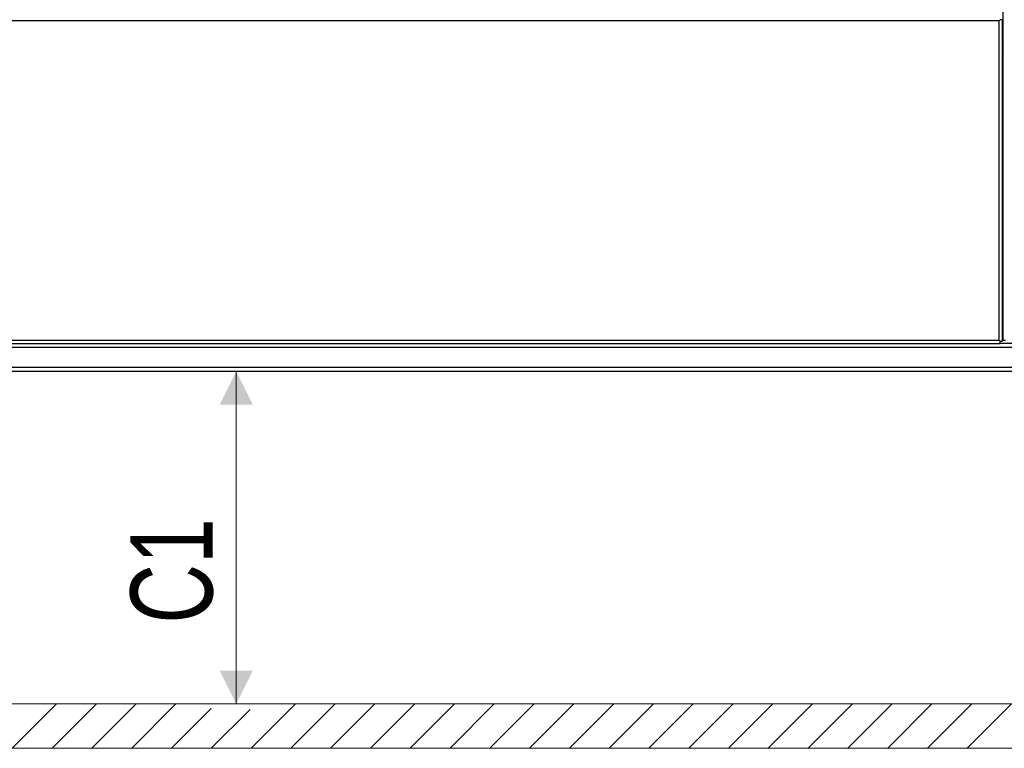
# Model space of a CAD drawing. Header units: millimetres. Extents: x 318 to 5748, y 437 to 3804.
# Tile 5 of 20: x 2257 to 2701, y 1766 to 2095. Entities that reach past the tile are written whole.
import ezdxf

# ---------------------------------------------------------------- set-up
doc = ezdxf.new("R2010")
doc.units = ezdxf.units.MM
doc.header["$LTSCALE"] = 5
doc.styles.add('SLDTEXTSTYLE0', font='TXT', dxfattribs={"width": 0.75})
doc.dimstyles.new('SLDDIMSTYLE0', dxfattribs={"dimtxt": 37.041667, "dimasz": 15, "dimexe": 0, "dimexo": 0.0625, "dimgap": 9.260417, "dimtad": 1, "dimdec": 0, "dimrnd": 1e-09, "dimzin": 12, "dimdsep": 46, "dimtxsty": 'SLDTEXTSTYLE0', "dimsah": 1, "dimcen": 0.09, "dimadec": 0, "dimazin": 3, "dimtfac": 1, "dimtdec": 0, "dimtofl": 0, "dimtmove": 0, "dimatfit": 3, "dimfxl": 1, "dimfrac": 2, "dimtolj": 1, "dimtzin": 12, "dimarcsym": 0})

# ---------------------------------------------------------------- blocks, each defined once
blk = doc.blocks.new('SW_HATCH_2')
at = {"color": 0, "linetype": 'Continuous', "lineweight": 0}
for p, q in [((-610.66, 0), (-590.66, 20)), ((-592.7, 0), (-572.7, 20)), ((-574.74, 0), (-554.74, 20)), ((-556.78, 0), (-536.78, 20)), ((-538.82, 0), (-520.83, 17.99)), ((-502.89, 0), (-482.89, 20)), ((-484.93, 0), (-464.93, 20)), ((-466.97, 0), (-446.97, 20)), ((-449.01, 0), (-429.01, 20)), ((-431.05, 0), (-411.05, 20)), ((-413.09, 0), (-393.09, 20)), ((-395.13, 0), (-375.13, 20)), ((-377.17, 0), (-357.17, 20)), ((-359.21, 0), (-339.21, 20)), ((-341.25, 0), (-321.25, 20)), ((-323.29, 0), (-303.29, 20)), ((-305.33, 0), (-285.33, 20)), ((-287.37, 0), (-267.37, 20)), ((-269.41, 0), (-249.41, 20)), ((-251.45, 0), (-231.45, 20)), ((-233.49, 0), (-213.49, 20)), ((-215.53, 0), (-195.53, 20)), ((-197.57, 0), (-177.57, 20)), ((-179.61, 0), (-159.61, 20)), ((-520.85, 0), (-503.35, 17.5))]:
    blk.add_line(p, q, dxfattribs=at)
blk = doc.blocks.new('_D_2')
at = {"color": 1, "linetype": 'Continuous', "lineweight": 0}
blk.add_line((2354.5, 1936.43), (2354.5, 1786.43), dxfattribs=at)
at = {"color": 1, "linetype": 'Continuous', "lineweight": 18}
for points in [[(2354.5, 1936.43), (2347, 1921.43), (2362, 1921.43)], [(2354.5, 1786.43), (2362, 1801.43), (2347, 1801.43)]]:
    blk.add_solid(points, dxfattribs=at)
at = {"color": 1, "linetype": 'Continuous', "lineweight": 18, "insert": (2306.75, 1822.68), "char_height": 37.042, "attachment_point": 1, "rotation": 90, "style": 'SLDTEXTSTYLE0'}
blk.add_mtext('C1', dxfattribs=at)

msp = doc.modelspace()

# ---------------------------------------------------------------- linework, layer by layer
at = {"color": 7, "linetype": 'Continuous', "lineweight": 25}
for p, q in [((2700.69, 1950.43), (2700.69, 2338.6)), ((2698.89, 2094.53), (1796.89, 2094.53)), ((2699.39, 2095.03), (2698.89, 2094.53)), ((2698.89, 2094.53), (2699.39, 2095.03)), ((2698.89, 1950.53), (2698.89, 2094.53)), ((2700.39, 2095.03), (2699.39, 2095.03)), ((2699.39, 2095.03), (2699.39, 2095.03)), ((2700.39, 1950.03), (2700.39, 2095.03)), ((2700.39, 2067.02), (2700.69, 2067.02)), ((2700.39, 1967.23), (2700.69, 1967.23)), ((2700.39, 1951.43), (2700.69, 1951.43)), ((2753.59, 1947.23), (1742.28, 1947.23)), ((1796.4, 1949.03), (2699.39, 1949.03)), ((1796.89, 1950.53), (2698.89, 1950.53)), ((2699.39, 1950.03), (2698.89, 1950.53)), ((2698.89, 1950.53), (2699.39, 1950.03)), ((2699.39, 1949.03), (2699.39, 1950.03)), ((2699.39, 1950.03), (2700.39, 1950.03)), ((2699.39, 1950.03), (2699.39, 1950.03)), ((2699.39, 1950.03), (2699.39, 1950.03)), ((2753.59, 1949.03), (2699.39, 1949.03)), ((2700.69, 1950.43), (2701.69, 1950.43)), ((2763.59, 1938.23), (1732.28, 1938.23)), ((2762.59, 1936.43), (1733.28, 1936.43))]:
    msp.add_line(p, q, dxfattribs=at)
at = {"color": 8, "linetype": 'Continuous', "lineweight": 25}
msp.add_line((2700.69, 1952.73), (2700.39, 1952.73), dxfattribs=at)
at = {"color": 1, "linetype": 'Continuous', "lineweight": 18}
for p, q in [((1611.48, 1786.43), (2884.39, 1786.43)), ((2864.39, 1766.43), (1631.48, 1766.43))]:
    msp.add_line(p, q, dxfattribs=at)
at = {"color": 7, "linetype": 'Continuous', "lineweight": 25, "flags": 128}
for points in [[(2700.39, 2083.37), (2700.6, 2083.61), (2700.69, 2083.69)], [(2700.69, 2080.34), (2700.6, 2080.42), (2700.39, 2080.67)]]:
    msp.add_lwpolyline(points, dxfattribs=at)
at = {"color": 7, "linetype": 'Continuous', "lineweight": 25}
msp.add_arc((2702.19, 2082.02), 1.7, 151.9275, 208.0725, dxfattribs=at)

# ---------------------------------------------------------------- block references
at = {"color": 1, "linetype": 'Continuous', "lineweight": 0}
msp.add_blockref('SW_HATCH_2', (2864.08, 1766.43), dxfattribs=at)

# ---------------------------------------------------------------- dimensions: what is measured, and where the dimension line sits
at = {"color": 1, "linetype": 'Continuous', "lineweight": 18}
dim = msp.add_linear_dim(base=(2354.5, 1786.43), p1=(2762.59, 1936.43), p2=(2884.39, 1786.43), angle=90, text='C1', dimstyle='SLDDIMSTYLE0', dxfattribs=at)
dim.commit()
dim.dimension.update_dxf_attribs({"geometry": '_D_2', "text_midpoint": (2354.5, 1856.43), "dimtype": 160})

doc.saveas('drawing.dxf')
